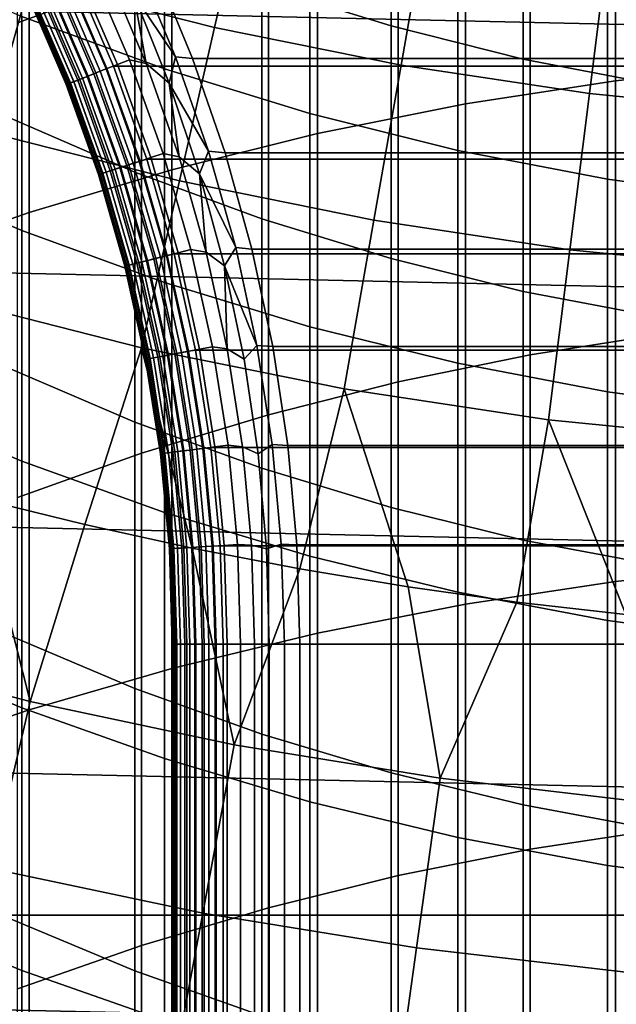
# Model space of a CAD drawing. Header units: metres. Extents: x -28 to 70, y -218 to 28.
# Tile 237 of 256: x -4.1 to -1.76, y -18.44 to -14.58. Entities that reach past the tile are written whole.
import ezdxf

# ---------------------------------------------------------------- set-up
doc = ezdxf.new("R2010")
doc.units = ezdxf.units.M
doc.layers.add('solid_10_261_432_XXX', color=7, linetype='CONTINUOUS')

msp = doc.modelspace()

# ---------------------------------------------------------------- linework, layer by layer
at = {"layer": 'solid_10_261_432_XXX'}
for points in [[(-3.621314, -12.608885, 450.032257), (-3.621314, -14.411943, 452.415863), (-4.107415, -14.589585, 452.277588), (-4.107415, -12.790269, 449.898926)], [(-1.760336, -12.91725, 453.579224), (-1.760336, -14.817926, 455.953003), (-1.16592, -14.753333, 456.006195), (-1.16592, -12.851214, 453.630615)], [(-2.348998, -13.009983, 453.50705), (-2.348998, -14.908636, 455.878296), (-1.760336, -14.817926, 455.953003), (-1.760336, -12.91725, 453.579224)], [(-2.929983, -13.129111, 453.414337), (-2.929983, -15.025164, 455.782318), (-2.348998, -14.908636, 455.878296), (-2.348998, -13.009983, 453.50705)], [(22.95075, -15.149687, -5), (-23.60734, -14.104733, -5), (-24.216385, -13.031374, -5), (23.60734, -14.104733, -5)], [(-3.501391, -13.274245, 453.301361), (-3.501391, -15.16713, 455.665405), (-2.929983, -15.025164, 455.782318), (-2.929983, -13.129111, 453.414337)], [(-4.061356, -13.444909, 453.168518), (-4.061356, -15.334069, 455.527924), (-3.501391, -15.16713, 455.665405), (-3.501391, -13.274245, 453.301361)], [(-4.608047, -13.640548, 453.016266), (-4.608047, -15.525437, 455.370331), (-4.061356, -15.334069, 455.527924), (-4.061356, -13.444909, 453.168518)], [(-3.1491, -13.594163, 415.463165), (-3.1491, -14.444319, 417.832764), (-2.640641, -14.602245, 417.773621), (-2.640641, -13.753658, 415.408417)], [(-2.640641, -13.753658, 415.408417), (-2.640641, -14.602245, 417.773621), (-2.123228, -14.732189, 417.724976), (-2.123228, -13.884893, 415.363342)], [(-3.531343, -13.996998, 412.699646), (-3.531343, -14.770855, 415.059204), (-4.090651, -14.564704, 415.129974), (-4.090651, -13.788975, 412.764709)], [(-4.058369, -14.424299, 166.13768), (-3.334332, -14.608662, 166.13768), (-3.209357, -14.06111, 167.558289), (-3.906256, -13.883658, 167.558289)], [(-2.123228, -13.884893, 415.363342), (-2.123228, -14.732189, 417.724976), (-1.598617, -14.833711, 417.686951), (-1.598617, -13.987423, 415.328156)], [(-1.571201, -13.932516, 452.789001), (-1.571201, -15.811034, 455.135101), (-2.096138, -15.893487, 455.0672), (-2.096138, -14.016809, 452.723389)], [(-2.960494, -14.174176, 412.644257), (-2.960494, -14.946439, 414.998932), (-3.531343, -14.770855, 415.059204), (-3.531343, -13.996998, 412.699646)], [(-2.096138, -14.016809, 452.723389), (-2.096138, -15.893487, 455.0672), (-2.613968, -15.999384, 454.97998), (-2.613968, -14.125069, 452.63913)], [(-4.1323, -14.046753, 417.981598), (-4.1323, -14.966132, 420.337769), (-3.646882, -15.176055, 420.252502), (-3.646882, -14.258945, 417.902161)], [(-3.334332, -14.608662, 166.13768), (-2.602005, -14.756704, 166.13768), (-2.504479, -14.203605, 167.558289), (-3.209357, -14.06111, 167.558289)], [(22.247959, -16.164106, -5), (-22.95075, -15.149687, -5), (-23.60734, -14.104733, -5), (22.95075, -15.149687, -5)], [(-2.613968, -14.125069, 452.63913), (-2.613968, -15.999384, 454.97998), (-3.122935, -16.128366, 454.873779), (-3.122935, -14.256929, 452.536499)], [(-2.379969, -14.31993, 412.598663), (-2.379969, -15.090881, 414.949341), (-2.960494, -14.946439, 414.998932), (-2.960494, -14.174176, 412.644257)], [(-4.968996, -14.789464, 164.740463), (-4.225625, -15.018764, 164.740463), (-4.058369, -14.424299, 166.13768), (-4.772316, -14.204076, 166.13768)], [(-2.602005, -14.756704, 166.13768), (-1.86321, -14.86806, 166.13768), (-1.793374, -14.310786, 167.558289), (-2.504479, -14.203605, 167.558289)], [(-3.646882, -14.258945, 417.902161), (-3.646882, -15.176055, 420.252502), (-3.1491, -15.359446, 420.178009), (-3.1491, -14.444319, 417.832764)], [(-3.122935, -14.256929, 452.536499), (-3.122935, -16.128366, 454.873779), (-3.621314, -16.279997, 454.748901), (-3.621314, -14.411943, 452.415863)], [(-4.090651, -14.564704, 415.129974), (-4.090651, -15.405312, 417.472961), (-4.636589, -15.17159, 417.560455), (-4.636589, -14.32866, 415.210999)], [(-1.791665, -14.433784, 412.563049), (-1.791665, -15.203712, 414.910614), (-2.379969, -15.090881, 414.949341), (-2.379969, -14.31993, 412.598663)], [(-1.86321, -14.86806, 166.13768), (-1.119782, -14.942451, 166.13768), (-1.077811, -14.382389, 167.558289), (-1.793374, -14.310786, 167.558289)], [(-3.715729, -14.753866, 225.588638), (-3.869063, -14.397213, 225.588638), (-3.82222, -14.375316, 225.557358), (-3.66761, -14.734935, 225.557358)], [(-3.602632, -14.749885, 225.532532), (-3.66761, -14.734935, 225.557358), (-3.82222, -14.375316, 225.557358), (-3.753811, -14.391889, 225.532532)], [(-3.639332, -14.360545, 225.503647), (-3.487428, -14.723063, 225.503647), (-3.651391, -14.479526, 225.514542)], [(-3.639332, -14.360545, 225.503647), (-3.569888, -14.36785, 225.5), (-3.420273, -14.730055, 225.5), (-3.487428, -14.723063, 225.503647)], [(3.569886, -14.367855, 225.5), (3.420272, -14.73006, 225.5), (-3.420273, -14.730055, 225.5), (-3.569888, -14.36785, 225.5)], [(-3.621314, -14.411943, 452.415863), (-3.621314, -16.279997, 454.748901), (-4.107415, -16.453762, 454.605774), (-4.107415, -14.589585, 452.277588)], [(-3.756654, -14.769965, 235.498001), (-3.908903, -14.415835, 235.498001), (-3.934195, -14.427658, 235.491959), (-3.782634, -14.780186, 235.491959)], [(-3.759984, -14.771276, 225.625946), (-3.912145, -14.417352, 225.625946), (-3.869063, -14.397213, 225.588638), (-3.715729, -14.753866, 225.588638)], [(-3.908903, -14.415835, 235.498001), (-3.756654, -14.769965, 235.498001), (-3.730254, -14.760018, 235.5), (-3.883282, -14.404035, 235.5)], [(-3.883282, -14.404035, 235.5), (-3.730254, -14.760018, 235.5), (3.730243, -14.760047, 235.5), (3.883269, -14.404062, 235.5)], [(-3.651391, -14.479526, 225.514542), (-3.602632, -14.749885, 225.532532), (-3.753811, -14.391889, 225.532532)], [(-4.225625, -15.018764, 164.740463), (-3.471749, -15.210724, 164.740463), (-3.334332, -14.608662, 166.13768), (-4.058369, -14.424299, 166.13768)], [(-3.863432, -14.811972, 225.768066), (-4.012851, -14.464426, 225.768066), (-3.984568, -14.451205, 225.716309), (-3.834379, -14.800543, 225.716309)], [(-3.830891, -14.79917, 235.468338), (-3.981173, -14.449618, 235.468338), (-4.0019, -14.459307, 235.451248), (-3.852183, -14.807547, 235.451248)], [(-3.834379, -14.800543, 225.716309), (-3.984568, -14.451205, 225.716309), (-3.950835, -14.435437, 225.668716), (-3.799727, -14.786911, 225.668716)], [(-3.807549, -14.789988, 235.48201), (-3.95845, -14.438996, 235.48201), (-3.981173, -14.449618, 235.468338), (-3.830891, -14.79917, 235.468338)], [(-3.782634, -14.780186, 235.491959), (-3.934195, -14.427658, 235.491959), (-3.95845, -14.438996, 235.48201), (-3.807549, -14.789988, 235.48201)], [(-3.799727, -14.786911, 225.668716), (-3.950835, -14.435437, 225.668716), (-3.912145, -14.417352, 225.625946), (-3.759984, -14.771276, 225.625946)], [(-3.1491, -14.444319, 417.832764), (-3.1491, -15.359446, 420.178009), (-2.640641, -15.515683, 420.114563), (-2.640641, -14.602245, 417.773621)], [(-1.197506, -14.515366, 412.537537), (-1.197506, -15.284559, 414.882843), (-1.791665, -15.203712, 414.910614), (-1.791665, -14.433784, 412.563049)], [(-4.061301, -14.487074, 225.940384), (-3.913201, -14.831551, 225.940384), (-3.916519, -14.832856, 226), (-4.064531, -14.488584, 226)], [(-3.914625, -14.832111, 235.328461), (-4.062687, -14.487721, 235.328461), (-4.064531, -14.488585, 235.300003), (-3.916519, -14.832856, 235.300003)], [(-3.916519, -14.832856, 235.300003), (-4.064531, -14.488585, 235.300003), (-4.064531, -14.488584, 226), (-3.916519, -14.832856, 226)], [(-3.908973, -14.829887, 235.356369), (-4.057185, -14.485149, 235.356369), (-4.062687, -14.487721, 235.328461), (-3.914625, -14.832111, 235.328461)], [(-3.913201, -14.831551, 225.940384), (-4.061301, -14.487074, 225.940384), (-4.0515, -14.482492, 225.880936), (-3.903133, -14.82759, 225.880936)], [(-3.899678, -14.826231, 235.383133), (-4.048136, -14.48092, 235.383133), (-4.057185, -14.485149, 235.356369), (-3.908973, -14.829887, 235.356369)], [(-3.903133, -14.82759, 225.880936), (-4.0515, -14.482492, 225.880936), (-4.035271, -14.474906, 225.823212), (-3.886462, -14.821032, 225.823212)], [(-3.886931, -14.821217, 235.408203), (-4.035727, -14.47512, 235.408203), (-4.048136, -14.48092, 235.383133), (-3.899678, -14.826231, 235.383133)], [(-3.870991, -14.814945, 235.431061), (-4.020209, -14.467866, 235.431061), (-4.035727, -14.47512, 235.408203), (-3.886931, -14.821217, 235.408203)], [(-3.886462, -14.821032, 225.823212), (-4.035271, -14.474906, 225.823212), (-4.012851, -14.464426, 225.768066), (-3.863432, -14.811972, 225.768066)], [(-3.852183, -14.807547, 235.451248), (-4.0019, -14.459307, 235.451248), (-4.020209, -14.467866, 235.431061), (-3.870991, -14.814945, 235.431061)], [(-3.651391, -14.479526, 225.514542), (-3.5118, -14.827232, 225.514542), (-3.602632, -14.749885, 225.532532)], [(-3.487428, -14.723063, 225.503647), (-3.5118, -14.827232, 225.514542), (-3.651391, -14.479526, 225.514542)], [(-3.531343, -14.770855, 415.059204), (-3.531343, -15.609434, 417.396515), (-4.090651, -15.405312, 417.472961), (-4.090651, -14.564704, 415.129974)], [(-3.471749, -15.210724, 164.740463), (-2.709241, -15.364868, 164.740463), (-2.602005, -14.756704, 166.13768), (-3.334332, -14.608662, 166.13768)], [(-2.640641, -14.602245, 417.773621), (-2.640641, -15.515683, 420.114563), (-2.123228, -15.644237, 420.062347), (-2.123228, -14.732189, 417.724976)], [(-3.487428, -14.723063, 225.503647), (-3.357924, -15.094173, 225.503647), (-3.5118, -14.827232, 225.514542)], [(-3.487428, -14.723063, 225.503647), (-3.420273, -14.730055, 225.5), (-3.292786, -15.10053, 225.5), (-3.357924, -15.094173, 225.503647)], [(-3.630214, -15.134008, 225.625946), (-3.759984, -14.771276, 225.625946), (-3.715729, -14.753866, 225.588638), (-3.584958, -15.119395, 225.588638)], [(-3.756654, -14.769965, 235.498001), (-3.626808, -15.132909, 235.498001), (-3.599781, -15.124808, 235.5), (-3.730254, -14.760018, 235.5)], [(-3.730254, -14.760018, 235.5), (-3.599781, -15.124808, 235.5), (3.599772, -15.124836, 235.5), (3.730243, -14.760047, 235.5)], [(-3.584958, -15.119395, 225.588638), (-3.715729, -14.753866, 225.588638), (-3.66761, -14.734935, 225.557358), (-3.535751, -15.103505, 225.557358)], [(-3.473731, -15.116492, 225.532532), (-3.535751, -15.103505, 225.557358), (-3.66761, -14.734935, 225.557358), (-3.602632, -14.749885, 225.532532)], [(-3.5118, -14.827232, 225.514542), (-3.473731, -15.116492, 225.532532), (-3.602632, -14.749885, 225.532532)], [(3.420272, -14.73006, 225.5), (3.292784, -15.100535, 225.5), (-3.292786, -15.10053, 225.5), (-3.420273, -14.730055, 225.5)], [(-2.709241, -15.364868, 164.740463), (-1.939998, -15.480813, 164.740463), (-1.86321, -14.86806, 166.13768), (-2.602005, -14.756704, 166.13768)], [(-2.123228, -14.732189, 417.724976), (-2.123228, -15.644237, 420.062347), (-1.598617, -15.744672, 420.021545), (-1.598617, -14.833711, 417.686951)], [(-1.760336, -14.817926, 455.953003), (-1.760336, -16.783289, 458.273499), (-1.16592, -16.720186, 458.328461), (-1.16592, -14.753333, 456.006195)], [(-3.736001, -15.168167, 225.768066), (-3.863432, -14.811972, 225.768066), (-3.834379, -14.800543, 225.716309), (-3.706291, -15.158574, 225.716309)], [(-3.702724, -15.157422, 235.468338), (-3.830891, -14.79917, 235.468338), (-3.852183, -14.807547, 235.451248), (-3.724497, -15.164453, 235.451248)], [(-3.706291, -15.158574, 225.716309), (-3.834379, -14.800543, 225.716309), (-3.799727, -14.786911, 225.668716), (-3.670856, -15.147132, 225.668716)], [(-3.678855, -15.149714, 235.48201), (-3.807549, -14.789988, 235.48201), (-3.830891, -14.79917, 235.468338), (-3.702724, -15.157422, 235.468338)], [(-3.653376, -15.141487, 235.491959), (-3.782634, -14.780186, 235.491959), (-3.807549, -14.789988, 235.48201), (-3.678855, -15.149714, 235.48201)], [(-3.670856, -15.147132, 225.668716), (-3.799727, -14.786911, 225.668716), (-3.759984, -14.771276, 225.625946), (-3.630214, -15.134008, 225.625946)], [(-3.626808, -15.132909, 235.498001), (-3.756654, -14.769965, 235.498001), (-3.782634, -14.780186, 235.491959), (-3.653376, -15.141487, 235.491959)], [(-2.960494, -14.946439, 414.998932), (-2.960494, -15.78329, 417.331421), (-3.531343, -15.609434, 417.396515), (-3.531343, -14.770855, 415.059204)], [(-3.913201, -14.831551, 225.940384), (-3.786895, -15.184601, 225.940384), (-3.790288, -15.185698, 226), (-3.916519, -14.832856, 226)], [(-3.788351, -15.185072, 235.328461), (-3.914625, -14.832111, 235.328461), (-3.916519, -14.832856, 235.300003), (-3.790288, -15.185698, 235.300003)], [(-3.790288, -15.185698, 235.300003), (-3.916519, -14.832856, 235.300003), (-3.916519, -14.832856, 226), (-3.790288, -15.185698, 226)], [(-3.782571, -15.183205, 235.356369), (-3.908973, -14.829887, 235.356369), (-3.914625, -14.832111, 235.328461), (-3.788351, -15.185072, 235.328461)], [(-3.786895, -15.184601, 225.940384), (-3.913201, -14.831551, 225.940384), (-3.903133, -14.82759, 225.880936), (-3.776599, -15.181277, 225.880936)], [(-3.773066, -15.180136, 235.383133), (-3.899678, -14.826231, 235.383133), (-3.908973, -14.829887, 235.356369), (-3.782571, -15.183205, 235.356369)], [(-3.776599, -15.181277, 225.880936), (-3.903133, -14.82759, 225.880936), (-3.886462, -14.821032, 225.823212), (-3.759552, -15.175772, 225.823212)], [(-3.760031, -15.175927, 235.408203), (-3.886931, -14.821217, 235.408203), (-3.899678, -14.826231, 235.383133), (-3.773066, -15.180136, 235.383133)], [(-3.74373, -15.170663, 235.431061), (-3.870991, -14.814945, 235.431061), (-3.886931, -14.821217, 235.408203), (-3.760031, -15.175927, 235.408203)], [(-3.759552, -15.175772, 225.823212), (-3.886462, -14.821032, 225.823212), (-3.863432, -14.811972, 225.768066), (-3.736001, -15.168167, 225.768066)], [(-3.724497, -15.164453, 235.451248), (-3.852183, -14.807547, 235.451248), (-3.870991, -14.814945, 235.431061), (-3.74373, -15.170663, 235.431061)], [(-3.5118, -14.827232, 225.514542), (-3.392861, -15.182532, 225.514542), (-3.473731, -15.116492, 225.532532)], [(-3.357924, -15.094173, 225.503647), (-3.392861, -15.182532, 225.514542), (-3.5118, -14.827232, 225.514542)], [(-2.348998, -14.908636, 455.878296), (-2.348998, -16.871906, 458.19632), (-1.760336, -16.783289, 458.273499), (-1.760336, -14.817926, 455.953003)], [(-1.939998, -15.480813, 164.740463), (-1.165931, -15.55827, 164.740463), (-1.119782, -14.942451, 166.13768), (-1.86321, -14.86806, 166.13768)], [(-2.929983, -15.025164, 455.782318), (-2.929983, -16.985744, 458.097168), (-2.348998, -16.871906, 458.19632), (-2.348998, -14.908636, 455.878296)], [(-2.379969, -15.090881, 414.949341), (-2.379969, -15.926311, 417.277893), (-2.960494, -15.78329, 417.331421), (-2.960494, -14.946439, 414.998932)], [(-4.1323, -14.966132, 420.337769), (-4.1323, -15.950085, 422.667725), (-3.646882, -16.157578, 422.576691), (-3.646882, -15.176055, 420.252502)], [(-4.407762, -15.666116, 163.368866), (-3.621391, -15.86635, 163.368866), (-3.471749, -15.210724, 164.740463), (-4.225625, -15.018764, 164.740463)], [(-3.501391, -15.16713, 455.665405), (-3.501391, -17.124435, 457.976379), (-2.929983, -16.985744, 458.097168), (-2.929983, -15.025164, 455.782318)], [(-3.477261, -15.492375, 225.588638), (-3.584958, -15.119395, 225.588638), (-3.535751, -15.103505, 225.557358), (-3.427158, -15.479589, 225.557358)], [(-3.367596, -15.490327, 225.532532), (-3.427158, -15.479589, 225.557358), (-3.535751, -15.103505, 225.557358), (-3.473731, -15.116492, 225.532532)], [(-3.357924, -15.094173, 225.503647), (-3.251302, -15.472493, 225.503647), (-3.392861, -15.182532, 225.514542)], [(-3.357924, -15.094173, 225.503647), (-3.292786, -15.10053, 225.5), (-3.18785, -15.478013, 225.5), (-3.251302, -15.472493, 225.503647)], [(3.292784, -15.100535, 225.5), (3.187848, -15.478019, 225.5), (-3.18785, -15.478013, 225.5), (-3.292786, -15.10053, 225.5)], [(-1.791665, -15.203712, 414.910614), (-1.791665, -16.038031, 417.236053), (-2.379969, -15.926311, 417.277893), (-2.379969, -15.090881, 414.949341)], [(21.500359, -17.145975, -5), (-22.247959, -16.164106, -5), (-22.95075, -15.149687, -5), (22.247959, -16.164106, -5)], [(-3.600803, -15.523903, 225.716309), (-3.706291, -15.158574, 225.716309), (-3.670856, -15.147132, 225.668716), (-3.564723, -15.514695, 225.668716)], [(-3.572867, -15.516774, 235.48201), (-3.678855, -15.149714, 235.48201), (-3.702724, -15.157422, 235.468338), (-3.597171, -15.522976, 235.468338)], [(-3.546925, -15.510154, 235.491959), (-3.653376, -15.141487, 235.491959), (-3.678855, -15.149714, 235.48201), (-3.572867, -15.516774, 235.48201)], [(-3.564723, -15.514695, 225.668716), (-3.670856, -15.147132, 225.668716), (-3.630214, -15.134008, 225.625946), (-3.523341, -15.504135, 225.625946)], [(-3.519873, -15.50325, 235.498001), (-3.626808, -15.132909, 235.498001), (-3.653376, -15.141487, 235.491959), (-3.546925, -15.510154, 235.491959)], [(-3.523341, -15.504135, 225.625946), (-3.630214, -15.134008, 225.625946), (-3.584958, -15.119395, 225.588638), (-3.477261, -15.492375, 225.588638)], [(-3.626808, -15.132909, 235.498001), (-3.519873, -15.50325, 235.498001), (-3.492383, -15.496891, 235.5), (-3.599781, -15.124808, 235.5)], [(-3.599781, -15.124808, 235.5), (-3.492383, -15.496891, 235.5), (3.492377, -15.496916, 235.5), (3.599772, -15.124836, 235.5)], [(-3.392861, -15.182532, 225.514542), (-3.367596, -15.490327, 225.532532), (-3.473731, -15.116492, 225.532532)], [(-4.090651, -15.405312, 417.472961), (-4.090651, -16.310158, 419.79187), (-4.636589, -16.078938, 419.885803), (-4.636589, -15.17159, 417.560455)], [(-4.061356, -15.334069, 455.527924), (-4.061356, -17.287523, 457.834351), (-3.501391, -17.124435, 457.976379), (-3.501391, -15.16713, 455.665405)], [(-3.786895, -15.184601, 225.940384), (-3.682874, -15.544847, 225.940384), (-3.68633, -15.54573, 226), (-3.790288, -15.185698, 226)], [(-3.684357, -15.545226, 235.328461), (-3.788351, -15.185072, 235.328461), (-3.790288, -15.185698, 235.300003), (-3.68633, -15.545731, 235.300003)], [(-3.68633, -15.545731, 235.300003), (-3.790288, -15.185698, 235.300003), (-3.790288, -15.185698, 226), (-3.68633, -15.54573, 226)], [(-3.678472, -15.543724, 235.356369), (-3.782571, -15.183205, 235.356369), (-3.788351, -15.185072, 235.328461), (-3.684357, -15.545226, 235.328461)], [(-3.682874, -15.544847, 225.940384), (-3.786895, -15.184601, 225.940384), (-3.776599, -15.181277, 225.880936), (-3.672391, -15.542172, 225.880936)], [(-3.668794, -15.541255, 235.383133), (-3.773066, -15.180136, 235.383133), (-3.782571, -15.183205, 235.356369), (-3.678472, -15.543724, 235.356369)], [(-3.672391, -15.542172, 225.880936), (-3.776599, -15.181277, 225.880936), (-3.759552, -15.175772, 225.823212), (-3.655033, -15.537743, 225.823212)], [(-3.655521, -15.537868, 235.408203), (-3.760031, -15.175927, 235.408203), (-3.773066, -15.180136, 235.383133), (-3.668794, -15.541255, 235.383133)], [(-3.638924, -15.533631, 235.431061), (-3.74373, -15.170663, 235.431061), (-3.760031, -15.175927, 235.408203), (-3.655521, -15.537868, 235.408203)], [(-3.655033, -15.537743, 225.823212), (-3.759552, -15.175772, 225.823212), (-3.736001, -15.168167, 225.768066), (-3.631054, -15.531623, 225.768066)], [(-3.619341, -15.528634, 235.451248), (-3.724497, -15.164453, 235.451248), (-3.74373, -15.170663, 235.431061), (-3.638924, -15.533631, 235.431061)], [(-3.631054, -15.531623, 225.768066), (-3.736001, -15.168167, 225.768066), (-3.706291, -15.158574, 225.716309), (-3.600803, -15.523903, 225.716309)], [(-3.597171, -15.522976, 235.468338), (-3.702724, -15.157422, 235.468338), (-3.724497, -15.164453, 235.451248), (-3.619341, -15.528634, 235.451248)], [(-3.646882, -15.176055, 420.252502), (-3.646882, -16.157578, 422.576691), (-3.1491, -16.338846, 422.497192), (-3.1491, -15.359446, 420.178009)], [(-3.392861, -15.182532, 225.514542), (-3.294982, -15.544202, 225.514542), (-3.367596, -15.490327, 225.532532)], [(-3.251302, -15.472493, 225.503647), (-3.294982, -15.544202, 225.514542), (-3.392861, -15.182532, 225.514542)], [(-3.621391, -15.86635, 163.368866), (-2.826017, -16.027138, 163.368866), (-2.709241, -15.364868, 164.740463), (-3.471749, -15.210724, 164.740463)], [(-1.197506, -15.284559, 414.882843), (-1.197506, -16.118084, 417.206085), (-1.791665, -16.038031, 417.236053), (-1.791665, -15.203712, 414.910614)], [(-4.608047, -15.525437, 455.370331), (-4.608047, -17.474476, 457.671539), (-4.061356, -17.287523, 457.834351), (-4.061356, -15.334069, 455.527924)], [(-3.1491, -15.359446, 420.178009), (-3.1491, -16.338846, 422.497192), (-2.640641, -16.493277, 422.429443), (-2.640641, -15.515683, 420.114563)], [(-2.826017, -16.027138, 163.368866), (-2.023617, -16.148081, 163.368866), (-1.939998, -15.480813, 164.740463), (-2.709241, -15.364868, 164.740463)], [(-3.531343, -15.609434, 417.396515), (-3.531343, -16.512098, 419.709869), (-4.090651, -16.310158, 419.79187), (-4.090651, -15.405312, 417.472961)], [(-3.439782, -15.880211, 225.625946), (-3.523341, -15.504135, 225.625946), (-3.477261, -15.492375, 225.588638), (-3.393058, -15.871351, 225.588638)], [(-3.519873, -15.50325, 235.498001), (-3.436266, -15.879544, 235.498001), (-3.408416, -15.875002, 235.5), (-3.492383, -15.496891, 235.5)], [(-3.492383, -15.496891, 235.5), (-3.408416, -15.875002, 235.5), (3.408411, -15.875027, 235.5), (3.492377, -15.496916, 235.5)], [(-3.393058, -15.871351, 225.588638), (-3.477261, -15.492375, 225.588638), (-3.427158, -15.479589, 225.557358), (-3.342254, -15.861717, 225.557358)], [(-3.284628, -15.869975, 225.532532), (-3.342254, -15.861717, 225.557358), (-3.427158, -15.479589, 225.557358), (-3.367596, -15.490327, 225.532532)], [(-3.294982, -15.544202, 225.514542), (-3.284628, -15.869975, 225.532532), (-3.367596, -15.490327, 225.532532)], [(-3.251302, -15.472493, 225.503647), (-3.167958, -15.856612, 225.503647), (-3.294982, -15.544202, 225.514542)], [(-3.251302, -15.472493, 225.503647), (-3.18785, -15.478013, 225.5), (-3.105832, -15.861221, 225.5), (-3.167958, -15.856612, 225.503647)], [(3.187848, -15.478019, 225.5), (3.105831, -15.861228, 225.5), (-3.105832, -15.861221, 225.5), (-3.18785, -15.478013, 225.5)], [(-2.023617, -16.148081, 163.368866), (-1.216186, -16.228876, 163.368866), (-1.165931, -15.55827, 164.740463), (-1.939998, -15.480813, 164.740463)], [(-3.556981, -15.902435, 235.431061), (-3.638924, -15.533631, 235.431061), (-3.655521, -15.537868, 235.408203), (-3.573811, -15.905626, 235.408203)], [(-3.573316, -15.905533, 225.823212), (-3.655033, -15.537743, 225.823212), (-3.631054, -15.531623, 225.768066), (-3.549001, -15.900922, 225.768066)], [(-3.537124, -15.898669, 235.451248), (-3.619341, -15.528634, 235.451248), (-3.638924, -15.533631, 235.431061), (-3.556981, -15.902435, 235.431061)], [(-3.549001, -15.900922, 225.768066), (-3.631054, -15.531623, 225.768066), (-3.600803, -15.523903, 225.716309), (-3.518327, -15.895105, 225.716309)], [(-3.514644, -15.894407, 235.468338), (-3.597171, -15.522976, 235.468338), (-3.619341, -15.528634, 235.451248), (-3.537124, -15.898669, 235.451248)], [(-3.518327, -15.895105, 225.716309), (-3.600803, -15.523903, 225.716309), (-3.564723, -15.514695, 225.668716), (-3.481742, -15.888167, 225.668716)], [(-3.490001, -15.889733, 235.48201), (-3.572867, -15.516774, 235.48201), (-3.597171, -15.522976, 235.468338), (-3.514644, -15.894407, 235.468338)], [(-3.463696, -15.884746, 235.491959), (-3.546925, -15.510154, 235.491959), (-3.572867, -15.516774, 235.48201), (-3.490001, -15.889733, 235.48201)], [(-3.481742, -15.888167, 225.668716), (-3.564723, -15.514695, 225.668716), (-3.523341, -15.504135, 225.625946), (-3.439782, -15.880211, 225.625946)], [(-3.436266, -15.879544, 235.498001), (-3.519873, -15.50325, 235.498001), (-3.546925, -15.510154, 235.491959), (-3.463696, -15.884746, 235.491959)], [(-2.640641, -15.515683, 420.114563), (-2.640641, -16.493277, 422.429443), (-2.123228, -16.620342, 422.373718), (-2.123228, -15.644237, 420.062347)], [(-3.682874, -15.544847, 225.940384), (-3.601546, -15.910886, 225.940384), (-3.605049, -15.911551, 226), (-3.68633, -15.54573, 226)], [(-3.60305, -15.911171, 235.328461), (-3.684357, -15.545226, 235.328461), (-3.68633, -15.545731, 235.300003), (-3.605049, -15.911551, 235.300003)], [(-3.605049, -15.911551, 235.300003), (-3.68633, -15.545731, 235.300003), (-3.68633, -15.54573, 226), (-3.605049, -15.911551, 226)], [(-3.597082, -15.910039, 235.356369), (-3.678472, -15.543724, 235.356369), (-3.684357, -15.545226, 235.328461), (-3.60305, -15.911171, 235.328461)], [(-3.601546, -15.910886, 225.940384), (-3.682874, -15.544847, 225.940384), (-3.672391, -15.542172, 225.880936), (-3.590916, -15.90887, 225.880936)], [(-3.587269, -15.908178, 235.383133), (-3.668794, -15.541255, 235.383133), (-3.678472, -15.543724, 235.356369), (-3.597082, -15.910039, 235.356369)], [(-3.590916, -15.90887, 225.880936), (-3.672391, -15.542172, 225.880936), (-3.655033, -15.537743, 225.823212), (-3.573316, -15.905533, 225.823212)], [(-3.573811, -15.905626, 235.408203), (-3.655521, -15.537868, 235.408203), (-3.668794, -15.541255, 235.383133), (-3.587269, -15.908178, 235.383133)], [(-3.294982, -15.544202, 225.514542), (-3.218502, -15.910993, 225.514542), (-3.284628, -15.869975, 225.532532)], [(-3.167958, -15.856612, 225.503647), (-3.218502, -15.910993, 225.514542), (-3.294982, -15.544202, 225.514542)], [(-2.960494, -15.78329, 417.331421), (-2.960494, -16.684095, 419.639984), (-3.531343, -16.512098, 419.709869), (-3.531343, -15.609434, 417.396515)], [(-2.123228, -15.644237, 420.062347), (-2.123228, -16.620342, 422.373718), (-1.598617, -16.719616, 422.33017), (-1.598617, -15.744672, 420.021545)], [(-4.261093, -16.457312, 162.026337), (-3.842817, -16.559975, 162.026337), (-3.621391, -15.86635, 163.368866), (-4.407762, -15.666116, 163.368866)], [(-2.379969, -15.926311, 417.277893), (-2.379969, -16.825586, 419.58252), (-2.960494, -16.684095, 419.639984), (-2.960494, -15.78329, 417.331421)], [(-1.571201, -15.811034, 455.135101), (-1.571201, -17.753483, 457.428558), (-2.096138, -17.834034, 457.358398), (-2.096138, -15.893487, 455.0672)], [(-3.842817, -16.559975, 162.026337), (-3.422075, -16.652008, 162.026337), (-3.621391, -15.86635, 163.368866)], [(-3.422075, -16.652008, 162.026337), (-2.999136, -16.733355, 162.026337), (-2.826017, -16.027138, 163.368866), (-3.621391, -15.86635, 163.368866)], [(-3.404013, -16.263803, 235.491959), (-3.463696, -15.884746, 235.491959), (-3.490001, -15.889733, 235.48201), (-3.430578, -16.267139, 235.48201)], [(-3.422238, -16.266092, 225.668716), (-3.481742, -15.888167, 225.668716), (-3.439782, -15.880211, 225.625946), (-3.379863, -16.260771, 225.625946)], [(-3.376312, -16.260324, 235.498001), (-3.436266, -15.879544, 235.498001), (-3.463696, -15.884746, 235.491959), (-3.404013, -16.263803, 235.491959)], [(-3.379863, -16.260771, 225.625946), (-3.439782, -15.880211, 225.625946), (-3.393058, -15.871351, 225.588638), (-3.332677, -16.254845, 225.588638)], [(-3.436266, -15.879544, 235.498001), (-3.376312, -16.260324, 235.498001), (-3.348213, -16.257694, 235.5), (-3.408416, -15.875002, 235.5)], [(-3.408416, -15.875002, 235.5), (-3.348213, -16.257694, 235.5), (3.348211, -16.257713, 235.5), (3.408411, -15.875027, 235.5)], [(-3.332677, -16.254845, 225.588638), (-3.393058, -15.871351, 225.588638), (-3.342254, -15.861717, 225.557358), (-3.281371, -16.2484, 225.557358)], [(-3.225141, -16.254004, 225.532532), (-3.281371, -16.2484, 225.557358), (-3.342254, -15.861717, 225.557358), (-3.284628, -15.869975, 225.532532)], [(-3.163684, -16.281641, 225.514542), (-3.225141, -16.254004, 225.532532), (-3.284628, -15.869975, 225.532532), (-3.218502, -15.910993, 225.514542)], [(-3.167958, -15.856612, 225.503647), (-3.108205, -16.245102, 225.503647), (-3.163684, -16.281641, 225.514542), (-3.218502, -15.910993, 225.514542)], [(-3.167958, -15.856612, 225.503647), (-3.105832, -15.861221, 225.5), (-3.047049, -16.248739, 225.5), (-3.108205, -16.245102, 225.503647)], [(3.105831, -15.861228, 225.5), (3.047049, -16.248745, 225.5), (-3.047049, -16.248739, 225.5), (-3.105832, -15.861221, 225.5)], [(-3.601546, -15.910886, 225.940384), (-3.543226, -16.281286, 225.940384), (-3.546765, -16.281731, 226), (-3.605049, -15.911551, 226)], [(-3.544745, -16.281477, 235.328461), (-3.60305, -15.911171, 235.328461), (-3.605049, -15.911551, 235.300003), (-3.546765, -16.281731, 235.300003)], [(-3.546765, -16.281731, 235.300003), (-3.605049, -15.911551, 235.300003), (-3.605049, -15.911551, 226), (-3.546765, -16.281731, 226)], [(-3.538718, -16.28072, 235.356369), (-3.597082, -15.910039, 235.356369), (-3.60305, -15.911171, 235.328461), (-3.544745, -16.281477, 235.328461)], [(-3.543226, -16.281286, 225.940384), (-3.601546, -15.910886, 225.940384), (-3.590916, -15.90887, 225.880936), (-3.532492, -16.279938, 225.880936)], [(-3.528808, -16.279476, 235.383133), (-3.587269, -15.908178, 235.383133), (-3.597082, -15.910039, 235.356369), (-3.538718, -16.28072, 235.356369)], [(-3.532492, -16.279938, 225.880936), (-3.590916, -15.90887, 225.880936), (-3.573316, -15.905533, 225.823212), (-3.514717, -16.277706, 225.823212)], [(-3.515217, -16.277769, 235.408203), (-3.573811, -15.905626, 235.408203), (-3.587269, -15.908178, 235.383133), (-3.528808, -16.279476, 235.383133)], [(-3.498221, -16.275635, 235.431061), (-3.556981, -15.902435, 235.431061), (-3.573811, -15.905626, 235.408203), (-3.515217, -16.277769, 235.408203)], [(-3.514717, -16.277706, 225.823212), (-3.573316, -15.905533, 225.823212), (-3.549001, -15.900922, 225.768066), (-3.490162, -16.274622, 225.768066)], [(-3.478168, -16.273115, 235.451248), (-3.537124, -15.898669, 235.451248), (-3.556981, -15.902435, 235.431061), (-3.498221, -16.275635, 235.431061)], [(-3.490162, -16.274622, 225.768066), (-3.549001, -15.900922, 225.768066), (-3.518327, -15.895105, 225.716309), (-3.459185, -16.270731, 225.716309)], [(-3.455466, -16.270266, 235.468338), (-3.514644, -15.894407, 235.468338), (-3.537124, -15.898669, 235.451248), (-3.478168, -16.273115, 235.451248)], [(-3.459185, -16.270731, 225.716309), (-3.518327, -15.895105, 225.716309), (-3.481742, -15.888167, 225.668716), (-3.422238, -16.266092, 225.668716)], [(-3.430578, -16.267139, 235.48201), (-3.490001, -15.889733, 235.48201), (-3.514644, -15.894407, 235.468338), (-3.455466, -16.270266, 235.468338)], [(-2.096138, -15.893487, 455.0672), (-2.096138, -17.834034, 457.358398), (-2.613968, -17.937487, 457.268311), (-2.613968, -15.999384, 454.97998)], [(-4.1323, -15.950085, 422.667725), (-4.1323, -16.997864, 424.969666), (-3.646882, -17.20277, 424.872955), (-3.646882, -16.157578, 422.576691)], [(-1.791665, -16.038031, 417.236053), (-1.791665, -16.936111, 419.537628), (-2.379969, -16.825586, 419.58252), (-2.379969, -15.926311, 417.277893)], [(-2.613968, -15.999384, 454.97998), (-2.613968, -17.937487, 457.268311), (-3.122935, -18.063494, 457.158569), (-3.122935, -16.128366, 454.873779)], [(-2.999136, -16.733355, 162.026337), (-2.574272, -16.803961, 162.026337), (-2.826017, -16.027138, 163.368866)], [(-2.574272, -16.803961, 162.026337), (-2.147756, -16.863783, 162.026337), (-2.023617, -16.148081, 163.368866), (-2.826017, -16.027138, 163.368866)], [(-1.197506, -16.118084, 417.206085), (-1.197506, -17.015306, 419.505463), (-1.791665, -16.936111, 419.537628), (-1.791665, -16.038031, 417.236053)], [(-4.090651, -16.310158, 419.79187), (-4.090651, -17.278559, 422.084991), (-4.636589, -17.050013, 422.185242), (-4.636589, -16.078938, 419.885803)], [(-3.122935, -16.128366, 454.873779), (-3.122935, -18.063494, 457.158569), (-3.621314, -18.211626, 457.029572), (-3.621314, -16.279997, 454.748901)], [(-2.147756, -16.863783, 162.026337), (-1.719862, -16.912779, 162.026337), (-2.023617, -16.148081, 163.368866)], [(-1.719862, -16.912779, 162.026337), (-1.290863, -16.95092, 162.026337), (-1.216186, -16.228876, 163.368866), (-2.023617, -16.148081, 163.368866)], [(20.709469, -18.093311, -5), (-21.500359, -17.145975, -5), (-22.247959, -16.164106, -5), (21.500359, -17.145975, -5)], [(-3.646882, -16.157578, 422.576691), (-3.646882, -17.20277, 424.872955), (-3.1491, -17.381779, 424.788483), (-3.1491, -16.338846, 422.497192)], [(-3.454766, -16.651266, 225.768066), (-3.490162, -16.274622, 225.768066), (-3.459185, -16.270731, 225.716309), (-3.423607, -16.649319, 225.716309)], [(-3.419866, -16.649084, 235.468338), (-3.455466, -16.270266, 235.468338), (-3.478168, -16.273115, 235.451248), (-3.442702, -16.650513, 235.451248)], [(-3.423607, -16.649319, 225.716309), (-3.459185, -16.270731, 225.716309), (-3.422238, -16.266092, 225.668716), (-3.386443, -16.646994, 225.668716)], [(-3.394832, -16.647518, 235.48201), (-3.430578, -16.267139, 235.48201), (-3.455466, -16.270266, 235.468338), (-3.419866, -16.649084, 235.468338)], [(-3.36811, -16.645847, 235.491959), (-3.404013, -16.263803, 235.491959), (-3.430578, -16.267139, 235.48201), (-3.394832, -16.647518, 235.48201)], [(-3.386443, -16.646994, 225.668716), (-3.422238, -16.266092, 225.668716), (-3.379863, -16.260771, 225.625946), (-3.343818, -16.644327, 225.625946)], [(-3.340246, -16.644104, 235.498001), (-3.376312, -16.260324, 235.498001), (-3.404013, -16.263803, 235.491959), (-3.36811, -16.645847, 235.491959)], [(-3.343818, -16.644327, 225.625946), (-3.379863, -16.260771, 225.625946), (-3.332677, -16.254845, 225.588638), (-3.296355, -16.641357, 225.588638)], [(-3.376312, -16.260324, 235.498001), (-3.340246, -16.644104, 235.498001), (-3.312044, -16.64315, 235.5), (-3.348213, -16.257694, 235.5)], [(-3.348213, -16.257694, 235.5), (-3.312044, -16.64315, 235.5), (3.312043, -16.64316, 235.5), (3.348211, -16.257713, 235.5)], [(-3.296355, -16.641357, 225.588638), (-3.332677, -16.254845, 225.588638), (-3.281371, -16.2484, 225.557358), (-3.244746, -16.63813, 225.557358)], [(-3.189358, -16.640961, 225.532532), (-3.244746, -16.63813, 225.557358), (-3.281371, -16.2484, 225.557358), (-3.225141, -16.254004, 225.532532)], [(-3.130718, -16.654867, 225.514542), (-3.189358, -16.640961, 225.532532), (-3.225141, -16.254004, 225.532532), (-3.163684, -16.281641, 225.514542)], [(-3.108205, -16.245102, 225.503647), (-3.072263, -16.636513, 225.503647), (-3.130718, -16.654867, 225.514542), (-3.163684, -16.281641, 225.514542)], [(-3.108205, -16.245102, 225.503647), (-3.047049, -16.248739, 225.5), (-3.01175, -16.638756, 225.5), (-3.072263, -16.636513, 225.503647)], [(3.047049, -16.248745, 225.5), (3.01175, -16.63876, 225.5), (-3.01175, -16.638756, 225.5), (-3.047049, -16.248739, 225.5)], [(-3.621314, -16.279997, 454.748901), (-3.621314, -18.211626, 457.029572), (-4.107415, -18.381382, 456.881714), (-4.107415, -16.453762, 454.605774)], [(-3.543226, -16.281286, 225.940384), (-3.508144, -16.654606, 225.940384), (-3.511703, -16.654827, 226), (-3.546765, -16.281731, 226)], [(-3.509671, -16.654701, 235.328461), (-3.544745, -16.281477, 235.328461), (-3.546765, -16.281731, 235.300003), (-3.511703, -16.654829, 235.300003)], [(-3.511703, -16.654829, 235.300003), (-3.546765, -16.281731, 235.300003), (-3.546765, -16.281731, 226), (-3.511703, -16.654827, 226)], [(-3.503609, -16.654322, 235.356369), (-3.538718, -16.28072, 235.356369), (-3.544745, -16.281477, 235.328461), (-3.509671, -16.654701, 235.328461)], [(-3.508144, -16.654606, 225.940384), (-3.543226, -16.281286, 225.940384), (-3.532492, -16.279938, 225.880936), (-3.497346, -16.653931, 225.880936)], [(-3.49364, -16.653698, 235.383133), (-3.528808, -16.279476, 235.383133), (-3.538718, -16.28072, 235.356369), (-3.503609, -16.654322, 235.356369)], [(-3.497346, -16.653931, 225.880936), (-3.532492, -16.279938, 225.880936), (-3.514717, -16.277706, 225.823212), (-3.479466, -16.652811, 225.823212)], [(-3.479969, -16.652843, 235.408203), (-3.515217, -16.277769, 235.408203), (-3.528808, -16.279476, 235.383133), (-3.49364, -16.653698, 235.383133)], [(-3.462873, -16.651773, 235.431061), (-3.498221, -16.275635, 235.431061), (-3.515217, -16.277769, 235.408203), (-3.479969, -16.652843, 235.408203)], [(-3.479466, -16.652811, 225.823212), (-3.514717, -16.277706, 225.823212), (-3.490162, -16.274622, 225.768066), (-3.454766, -16.651266, 225.768066)], [(-3.442702, -16.650513, 235.451248), (-3.478168, -16.273115, 235.451248), (-3.498221, -16.275635, 235.431061), (-3.462873, -16.651773, 235.431061)], [(-4.05829, -17.254789, 160.683807), (-4.261093, -16.457312, 162.026337), (-4.676634, -16.344084, 162.026337), (-4.850845, -17.048954, 160.683807)], [(-3.531343, -16.512098, 419.709869), (-3.531343, -17.478161, 421.997437), (-4.090651, -17.278559, 422.084991), (-4.090651, -16.310158, 419.79187)], [(-3.1491, -16.338846, 422.497192), (-3.1491, -17.381779, 424.788483), (-2.640641, -17.534283, 424.716522), (-2.640641, -16.493277, 422.429443)], [(-4.05829, -17.254789, 160.683807), (-3.842817, -16.559975, 162.026337), (-4.261093, -16.457312, 162.026337)], [(-2.640641, -16.493277, 422.429443), (-2.640641, -17.534283, 424.716522), (-2.123228, -17.659765, 424.657288), (-2.123228, -16.620342, 422.373718)], [(-2.960494, -16.684095, 419.639984), (-2.960494, -17.648169, 421.922852), (-3.531343, -17.478161, 421.997437), (-3.531343, -16.512098, 419.709869)], [(-4.05829, -17.254789, 160.683807), (-3.257074, -17.423805, 160.683807), (-3.422075, -16.652008, 162.026337), (-3.842817, -16.559975, 162.026337)], [(-3.508144, -16.654606, 225.940384), (-3.496354, -17.029387, 225.939728), (-3.5, -17.029387, 226), (-3.511703, -16.654827, 226)], [(-3.497964, -17.029387, 235.328461), (-3.509671, -16.654701, 235.328461), (-3.511703, -16.654829, 235.300003), (-3.5, -17.029387, 235.300003)], [(-3.511703, -16.654827, 226), (-3.5, -17.029387, 226), (-3.5, -17.029387, 235.300003), (-3.511703, -16.654829, 235.300003)], [(-3.49189, -17.029387, 235.356369), (-3.503609, -16.654322, 235.356369), (-3.509671, -16.654701, 235.328461), (-3.497964, -17.029387, 235.328461)], [(-3.497346, -16.653931, 225.880936), (-3.485615, -17.029387, 225.880936), (-3.496354, -17.029387, 225.939728), (-3.508144, -16.654606, 225.940384)], [(-3.481903, -17.029387, 235.383133), (-3.49364, -16.653698, 235.383133), (-3.503609, -16.654322, 235.356369), (-3.49189, -17.029387, 235.356369)], [(-3.479466, -16.652811, 225.823212), (-3.467701, -17.029387, 225.823212), (-3.485615, -17.029387, 225.880936), (-3.497346, -16.653931, 225.880936)], [(-3.468204, -17.029387, 235.408203), (-3.479969, -16.652843, 235.408203), (-3.49364, -16.653698, 235.383133), (-3.481903, -17.029387, 235.383133)], [(-3.451075, -17.029387, 235.431061), (-3.462873, -16.651773, 235.431061), (-3.479969, -16.652843, 235.408203), (-3.468204, -17.029387, 235.408203)], [(-3.454766, -16.651266, 225.768066), (-3.442952, -17.029387, 225.768066), (-3.467701, -17.029387, 225.823212), (-3.479466, -16.652811, 225.823212)], [(-3.430864, -17.029387, 235.451248), (-3.442702, -16.650513, 235.451248), (-3.462873, -16.651773, 235.431061), (-3.451075, -17.029387, 235.431061)], [(-3.423607, -16.649319, 225.716309), (-3.411732, -17.029387, 225.716309), (-3.442952, -17.029387, 225.768066), (-3.454766, -16.651266, 225.768066)], [(-3.407984, -17.029387, 235.468338), (-3.419866, -16.649084, 235.468338), (-3.442702, -16.650513, 235.451248), (-3.430864, -17.029387, 235.451248)], [(-3.386443, -16.646994, 225.668716), (-3.374496, -17.029387, 225.668716), (-3.411732, -17.029387, 225.716309), (-3.423607, -16.649319, 225.716309)], [(-3.257074, -17.423805, 160.683807), (-2.999136, -16.733355, 162.026337), (-3.422075, -16.652008, 162.026337)], [(-3.382901, -17.029387, 235.48201), (-3.394832, -16.647518, 235.48201), (-3.419866, -16.649084, 235.468338), (-3.407984, -17.029387, 235.468338)], [(-3.356127, -17.029387, 235.491959), (-3.36811, -16.645847, 235.491959), (-3.394832, -16.647518, 235.48201), (-3.382901, -17.029387, 235.48201)], [(-3.343818, -16.644327, 225.625946), (-3.331787, -17.029387, 225.625946), (-3.374496, -17.029387, 225.668716), (-3.386443, -16.646994, 225.668716)], [(-3.328208, -17.029387, 235.498001), (-3.340246, -16.644104, 235.498001), (-3.36811, -16.645847, 235.491959), (-3.356127, -17.029387, 235.491959)], [(-3.296355, -16.641357, 225.588638), (-3.284231, -17.029387, 225.588638), (-3.331787, -17.029387, 225.625946), (-3.343818, -16.644327, 225.625946)], [(-3.340246, -16.644104, 235.498001), (-3.328208, -17.029387, 235.498001), (-3.3, -17.029387, 235.5), (-3.312044, -16.64315, 235.5)], [(-3.312044, -16.64315, 235.5), (-3.3, -17.029387, 235.5), (3.3, -17.029387, 235.5), (3.312043, -16.64316, 235.5)], [(-3.244746, -16.63813, 225.557358), (-3.232522, -17.029387, 225.557358), (-3.284231, -17.029387, 225.588638), (-3.296355, -16.641357, 225.588638)], [(-3.189358, -16.640961, 225.532532), (-3.177415, -17.029387, 225.532532), (-3.232522, -17.029387, 225.557358), (-3.244746, -16.63813, 225.557358)], [(-3.130718, -16.654867, 225.514542), (-3.119716, -17.029387, 225.514542), (-3.177415, -17.029387, 225.532532), (-3.189358, -16.640961, 225.532532)], [(-3.072263, -16.636513, 225.503647), (-3.060268, -17.029387, 225.503647), (-3.119716, -17.029387, 225.514542), (-3.130718, -16.654867, 225.514542)], [(-3.060268, -17.029387, 225.503647), (-3.072263, -16.636513, 225.503647), (-3.01175, -16.638756, 225.5), (-3, -17.029387, 225.5)], [(3.01175, -16.63876, 225.5), (3, -17.029387, 225.5), (-3, -17.029387, 225.5), (-3.01175, -16.638756, 225.5)], [(-2.123228, -16.620342, 422.373718), (-2.123228, -17.659765, 424.657288), (-1.598617, -17.757801, 424.611023), (-1.598617, -16.719616, 422.33017)], [(-2.379969, -16.825586, 419.58252), (-2.379969, -17.788023, 421.861511), (-2.960494, -17.648169, 421.922852), (-2.960494, -16.684095, 419.639984)], [(-3.257074, -17.423805, 160.683807), (-2.448907, -17.555635, 160.683807), (-2.574272, -16.803961, 162.026337), (-2.999136, -16.733355, 162.026337)], [(-1.760336, -16.783289, 458.273499), (-1.760336, -18.811846, 460.538971), (-1.16592, -18.75028, 460.595642), (-1.16592, -16.720186, 458.328461)], [(-2.448907, -17.555635, 160.683807), (-2.147756, -16.863783, 162.026337), (-2.574272, -16.803961, 162.026337)], [(-2.348998, -16.871906, 458.19632), (-2.348998, -18.898302, 460.459381), (-1.760336, -18.811846, 460.538971), (-1.760336, -16.783289, 458.273499)], [(-1.791665, -16.936111, 419.537628), (-1.791665, -17.897268, 421.813599), (-2.379969, -17.788023, 421.861511), (-2.379969, -16.825586, 419.58252)], [(-2.929983, -16.985744, 458.097168), (-2.929983, -19.009367, 460.357117), (-2.348998, -18.898302, 460.459381), (-2.348998, -16.871906, 458.19632)], [(-2.448907, -17.555635, 160.683807), (-1.635514, -17.650003, 160.683807), (-1.719862, -16.912779, 162.026337), (-2.147756, -16.863783, 162.026337)], [(-1.197506, -17.015306, 419.505463), (-1.197506, -17.975548, 421.779266), (-1.791665, -17.897268, 421.813599), (-1.791665, -16.936111, 419.537628)], [(-4.1323, -16.997864, 424.969666), (-4.1323, -18.108673, 427.241852), (-3.646882, -18.310837, 427.139557), (-3.646882, -17.20277, 424.872955)], [(-3.501391, -17.124435, 457.976379), (-3.501391, -19.144676, 460.232574), (-2.929983, -19.009367, 460.357117), (-2.929983, -16.985744, 458.097168)], [(-3.5, -180.294357, 235.300003), (-3.5, -17.029387, 235.300003), (-3.5, -17.029387, 226), (-3.5, -180.294357, 226)], [(-3.496434, -180.294357, 225.940384), (-3.5, -180.294357, 226), (-3.5, -17.029387, 226), (-3.496354, -17.029387, 225.939728)], [(-3.497964, -17.029387, 235.328461), (-3.5, -17.029387, 235.300003), (-3.5, -180.294357, 235.300003), (-3.497964, -180.294357, 235.328461)], [(-3.497964, -180.294357, 235.328461), (-3.49189, -180.294357, 235.356369), (-3.49189, -17.029387, 235.356369), (-3.497964, -17.029387, 235.328461)], [(-3.485615, -180.294357, 225.880936), (-3.496434, -180.294357, 225.940384), (-3.496354, -17.029387, 225.939728), (-3.485615, -17.029387, 225.880936)], [(-3.49189, -180.294357, 235.356369), (-3.481903, -180.294357, 235.383133), (-3.481903, -17.029387, 235.383133), (-3.49189, -17.029387, 235.356369)], [(-3.467701, -180.294357, 225.823212), (-3.485615, -180.294357, 225.880936), (-3.485615, -17.029387, 225.880936), (-3.467701, -17.029387, 225.823212)], [(-3.481903, -180.294357, 235.383133), (-3.468204, -180.294357, 235.408203), (-3.468204, -17.029387, 235.408203), (-3.481903, -17.029387, 235.383133)], [(-3.468204, -180.294357, 235.408203), (-3.451075, -180.294357, 235.431061), (-3.451075, -17.029387, 235.431061), (-3.468204, -17.029387, 235.408203)], [(-3.442952, -180.294357, 225.768066), (-3.467701, -180.294357, 225.823212), (-3.467701, -17.029387, 225.823212), (-3.442952, -17.029387, 225.768066)], [(-3.451075, -180.294357, 235.431061), (-3.430864, -180.294357, 235.451248), (-3.430864, -17.029387, 235.451248), (-3.451075, -17.029387, 235.431061)], [(-3.411732, -180.294357, 225.716309), (-3.442952, -180.294357, 225.768066), (-3.442952, -17.029387, 225.768066), (-3.411732, -17.029387, 225.716309)], [(-3.430864, -180.294357, 235.451248), (-3.407984, -180.294357, 235.468338), (-3.407984, -17.029387, 235.468338), (-3.430864, -17.029387, 235.451248)], [(-3.374496, -180.294357, 225.668716), (-3.411732, -180.294357, 225.716309), (-3.411732, -17.029387, 225.716309), (-3.374496, -17.029387, 225.668716)], [(-3.407984, -180.294357, 235.468338), (-3.382901, -180.294357, 235.48201), (-3.382901, -17.029387, 235.48201), (-3.407984, -17.029387, 235.468338)], [(-3.382901, -180.294357, 235.48201), (-3.356127, -180.294357, 235.491959), (-3.356127, -17.029387, 235.491959), (-3.382901, -17.029387, 235.48201)], [(-3.331787, -180.294357, 225.625946), (-3.374496, -180.294357, 225.668716), (-3.374496, -17.029387, 225.668716), (-3.331787, -17.029387, 225.625946)], [(-3.356127, -180.294357, 235.491959), (-3.328208, -180.294357, 235.498001), (-3.328208, -17.029387, 235.498001), (-3.356127, -17.029387, 235.491959)], [(-3.284231, -180.294357, 225.588638), (-3.331787, -180.294357, 225.625946), (-3.331787, -17.029387, 225.625946), (-3.284231, -17.029387, 225.588638)], [(-3.328208, -180.294357, 235.498001), (-3.3, -180.294357, 235.5), (-3.3, -17.029387, 235.5), (-3.328208, -17.029387, 235.498001)], [(-3.3, -17.029387, 235.5), (-3.3, -180.294357, 235.5), (3.3, -180.294357, 235.5), (3.3, -17.029387, 235.5)], [(-3.232522, -180.294357, 225.557358), (-3.284231, -180.294357, 225.588638), (-3.284231, -17.029387, 225.588638), (-3.232522, -17.029387, 225.557358)], [(-3.177415, -180.294357, 225.532532), (-3.232522, -180.294357, 225.557358), (-3.232522, -17.029387, 225.557358), (-3.177415, -17.029387, 225.532532)], [(-3.119716, -180.294357, 225.514542), (-3.177415, -180.294357, 225.532532), (-3.177415, -17.029387, 225.532532), (-3.119716, -17.029387, 225.514542)], [(-3.060268, -180.294357, 225.503647), (-3.119716, -180.294357, 225.514542), (-3.119716, -17.029387, 225.514542), (-3.060268, -17.029387, 225.503647)], [(-3.060268, -17.029387, 225.503647), (-3, -17.029387, 225.5), (-3, -180.294357, 225.5), (-3.060268, -180.294357, 225.503647)], [(3, -17.029387, 225.5), (3, -180.294357, 225.5), (-3, -180.294357, 225.5), (-3, -17.029387, 225.5)], [(-5.03488, -17.695768, 159.312195), (-4.212256, -17.909414, 159.312195), (-4.05829, -17.254789, 160.683807), (-4.850845, -17.048954, 160.683807)], [(-4.090651, -17.278559, 422.084991), (-4.090651, -18.309776, 424.350555), (-4.636589, -18.08408, 424.457062), (-4.636589, -17.050013, 422.185242)], [(20.709469, -18.093311, -5), (-20.709469, -18.093311, -5), (-21.500359, -17.145975, -5)], [(-4.061356, -17.287523, 457.834351), (-4.061356, -19.303787, 460.08609), (-3.501391, -19.144676, 460.232574), (-3.501391, -17.124435, 457.976379)], [(-3.646882, -17.20277, 424.872955), (-3.646882, -18.310837, 427.139557), (-3.1491, -18.48745, 427.050171), (-3.1491, -17.381779, 424.788483)], [(-4.212256, -17.909414, 159.312195), (-3.380643, -18.084841, 159.312195), (-3.257074, -17.423805, 160.683807), (-4.05829, -17.254789, 160.683807)], [(-4.608047, -17.474476, 457.671539), (-4.608047, -19.486183, 459.918182), (-4.061356, -19.303787, 460.08609), (-4.061356, -17.287523, 457.834351)], [(-3.531343, -17.478161, 421.997437), (-3.531343, -18.506891, 424.257538), (-4.090651, -18.309776, 424.350555), (-4.090651, -17.278559, 422.084991)], [(-3.1491, -17.381779, 424.788483), (-3.1491, -18.48745, 427.050171), (-2.640641, -18.637915, 426.97403), (-2.640641, -17.534283, 424.716522)], [(-3.380643, -18.084841, 159.312195), (-2.541815, -18.221674, 159.312195), (-2.448907, -17.555635, 160.683807), (-3.257074, -17.423805, 160.683807)], [(-2.960494, -17.648169, 421.922852), (-2.960494, -18.674778, 424.178284), (-3.531343, -18.506891, 424.257538), (-3.531343, -17.478161, 421.997437)], [(-2.640641, -17.534283, 424.716522), (-2.640641, -18.637915, 426.97403), (-2.123228, -18.761717, 426.911377), (-2.123228, -17.659765, 424.657288)], [(-2.541815, -18.221674, 159.312195), (-1.697563, -18.31962, 159.312195), (-1.635514, -17.650003, 160.683807), (-2.448907, -17.555635, 160.683807)], [(-2.379969, -17.788023, 421.861511), (-2.379969, -18.812889, 424.113129), (-2.960494, -18.674778, 424.178284), (-2.960494, -17.648169, 421.922852)], [(-2.123228, -17.659765, 424.657288), (-2.123228, -18.761717, 426.911377), (-1.598617, -18.85844, 426.862427), (-1.598617, -17.757801, 424.611023)], [(-1.571201, -17.753483, 457.428558), (-1.571201, -19.758389, 459.667603), (-2.096138, -19.836975, 459.595276), (-2.096138, -17.834034, 457.358398)], [(-1.791665, -17.897268, 421.813599), (-1.791665, -18.920773, 424.062195), (-2.379969, -18.812889, 424.113129), (-2.379969, -17.788023, 421.861511)], [(-2.096138, -17.834034, 457.358398), (-2.096138, -19.836975, 459.595276), (-2.613968, -19.937908, 459.50235), (-2.613968, -17.937487, 457.268311)], [(-4.353643, -18.510557, 157.914993), (-3.494117, -18.691872, 157.914993), (-3.380643, -18.084841, 159.312195), (-4.212256, -17.909414, 159.312195)], [(-1.197506, -17.975548, 421.779266), (-1.197506, -18.998077, 424.025726), (-1.791665, -18.920773, 424.062195), (-1.791665, -17.897268, 421.813599)], [(-2.613968, -17.937487, 457.268311), (-2.613968, -19.937908, 459.50235), (-3.122935, -20.060843, 459.389191), (-3.122935, -18.063494, 457.158569)], [(-4.090651, -18.309776, 424.350555), (-4.090651, -19.403028, 426.586823), (-4.636589, -19.180351, 426.699524), (-4.636589, -18.08408, 424.457062)], [(-3.122935, -18.063494, 457.158569), (-3.122935, -20.060843, 459.389191), (-3.621314, -20.205364, 459.256134), (-3.621314, -18.211626, 457.029572)], [(-3.494117, -18.691872, 157.914993), (-2.627133, -18.833298, 157.914993), (-2.541815, -18.221674, 159.312195), (-3.380643, -18.084841, 159.312195)], [(19.876873, -19.004206, -5), (-19.876873, -19.004206, -5), (-20.709469, -18.093311, -5)], [(20.709469, -18.093311, -5), (19.876873, -19.004206, -5), (-20.709469, -18.093311, -5)], [(-4.1323, -18.108673, 427.241852), (-4.1323, -19.28167, 429.482574), (-3.646882, -19.480938, 429.374725), (-3.646882, -18.310837, 427.139557)], [(-3.621314, -18.211626, 457.029572), (-3.621314, -20.205364, 459.256134), (-4.107415, -20.370981, 459.103668), (-4.107415, -18.381382, 456.881714)], [(-2.627133, -18.833298, 157.914993), (-1.754543, -18.934532, 157.914993), (-1.697563, -18.31962, 159.312195), (-2.541815, -18.221674, 159.312195)], [(-3.531343, -18.506891, 424.257538), (-3.531343, -19.597506, 426.488403), (-4.090651, -19.403028, 426.586823), (-4.090651, -18.309776, 424.350555)], [(-3.646882, -18.310837, 427.139557), (-3.646882, -19.480938, 429.374725), (-3.1491, -19.655022, 429.280518), (-3.1491, -18.48745, 427.050171)]]:
    msp.add_3dface(points, dxfattribs=at)

doc.saveas('drawing.dxf')
